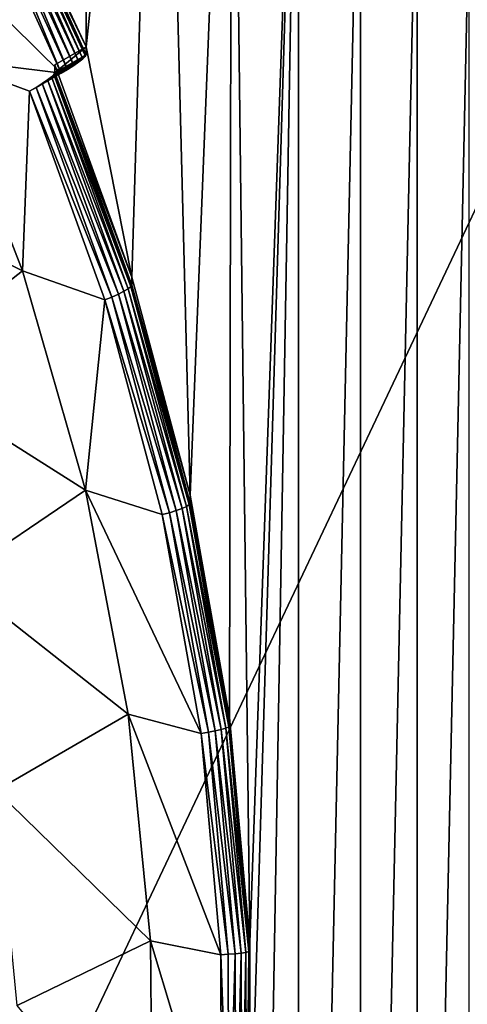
# Model space of a CAD drawing. Header units: metres. Extents: x -22 to 72, y -237 to 23.
# Tile 93 of 256: x 8.42 to 9.97, y -219.78 to -216.37. Entities that reach past the tile are written whole.
import ezdxf

# ---------------------------------------------------------------- set-up
doc = ezdxf.new("R2010")
doc.units = ezdxf.units.M
doc.layers.add('solid_509588_MEDIA_SW0001', color=7, linetype='CONTINUOUS')

msp = doc.modelspace()

# ---------------------------------------------------------------- linework, layer by layer
at = {"layer": 'solid_509588_MEDIA_SW0001'}
for points in [[(8.298153, -215.71666, 261.322815), (8.643001, -213.653183, 261.032806), (8.64965, -216.46727, 261.428284)], [(8.906501, -214.02211, 261.084656), (8.64965, -216.46727, 261.428284), (8.643001, -213.653183, 261.032806)], [(8.807254, -217.26532, 261.540466), (8.64965, -216.46727, 261.428284), (8.906501, -214.02211, 261.084656)], [(9.009645, -218.020874, 261.646637), (8.807254, -217.26532, 261.540466), (8.906501, -214.02211, 261.084656)], [(9.009645, -218.020874, 261.646637), (8.906501, -214.02211, 261.084656), (9.153952, -214.401794, 261.138)], [(9.146072, -218.790833, 261.754852), (9.009645, -218.020874, 261.646637), (9.153952, -214.401794, 261.138)], [(9.21553, -219.569519, 261.864288), (9.146072, -218.790833, 261.754852), (9.153952, -214.401794, 261.138)], [(9.21553, -219.569519, 261.864288), (9.153952, -214.401794, 261.138), (9.38481, -214.791367, 261.19278)], [(9.21751, -220.351196, 261.974152), (9.21553, -219.569519, 261.864288), (9.38481, -214.791367, 261.19278)], [(9.273857, -221.16246, 262.088165), (9.21751, -220.351196, 261.974152), (9.38481, -214.791367, 261.19278)], [(9.273857, -221.16246, 262.088165), (9.38481, -214.791367, 261.19278), (9.384815, -225.175049, 262.6521)], [(9.384815, -225.175049, 262.6521), (9.38481, -214.791367, 261.19278), (9.598998, -215.190735, 261.248901)], [(10.450228, -216.071869, 290.896393), (7.873083, -215.169647, 291.135925), (7.782307, -221.711823, 291.143921)], [(9.384815, -225.175049, 262.6521), (9.598998, -215.190735, 261.248901), (9.599003, -224.775681, 262.595978)], [(9.599003, -224.775681, 262.595978), (9.598998, -215.190735, 261.248901), (9.7957, -215.598358, 261.306183)], [(9.599003, -224.775681, 262.595978), (9.7957, -215.598358, 261.306183), (9.795705, -224.368057, 262.538696)], [(9.795705, -224.368057, 262.538696), (9.7957, -215.598358, 261.306183), (9.974835, -216.014099, 261.364624)], [(8.298153, -215.71666, 261.322815), (8.64965, -216.46727, 261.428284), (8.29814, -215.744461, 261.124756)], [(8.29814, -215.744461, 261.124756), (8.64965, -216.46727, 261.428284), (8.39591, -215.93634, 261.151703)], [(7.792077, -215.798035, 261.031311), (8.562254, -216.55899, 261.138245), (8.143331, -216.506729, 261.13089)], [(8.306115, -215.993835, 261.058807), (8.562254, -216.55899, 261.138245), (7.792077, -215.798035, 261.031311)], [(8.393659, -215.940536, 261.129822), (8.646696, -216.500381, 261.204956), (8.387018, -215.946701, 261.109344)], [(8.39591, -215.93634, 261.151703), (8.646696, -216.500381, 261.204956), (8.393659, -215.940536, 261.129822)], [(8.39591, -215.93634, 261.151703), (8.64965, -216.46727, 261.428284), (8.64965, -216.495102, 261.230255)], [(8.39591, -215.93634, 261.151703), (8.64965, -216.495102, 261.230255), (8.646696, -216.500381, 261.204956)], [(8.345076, -215.973557, 261.065979), (8.585002, -216.545502, 261.139832), (8.326096, -215.983795, 261.059937)], [(8.362102, -215.963638, 261.076599), (8.606107, -216.532043, 261.148071), (8.345076, -215.973557, 261.065979)], [(8.345076, -215.973557, 261.065979), (8.606107, -216.532043, 261.148071), (8.585002, -216.545502, 261.139832)], [(8.37632, -215.954529, 261.091309), (8.62421, -216.51947, 261.162445), (8.362102, -215.963638, 261.076599)], [(8.362102, -215.963638, 261.076599), (8.62421, -216.51947, 261.162445), (8.606107, -216.532043, 261.148071)], [(8.387018, -215.946701, 261.109344), (8.638045, -216.508667, 261.181854), (8.37632, -215.954529, 261.091309)], [(8.37632, -215.954529, 261.091309), (8.638045, -216.508667, 261.181854), (8.62421, -216.51947, 261.162445)], [(8.387018, -215.946701, 261.109344), (8.646696, -216.500381, 261.204956), (8.638045, -216.508667, 261.181854)], [(8.326096, -215.983795, 261.059937), (8.562254, -216.55899, 261.138245), (8.306115, -215.993835, 261.058807)], [(8.326096, -215.983795, 261.059937), (8.585002, -216.545502, 261.139832), (8.562254, -216.55899, 261.138245)], [(9.795705, -224.368057, 262.538696), (9.974835, -216.014099, 261.364624), (9.974839, -223.952332, 262.480255)], [(10.39983, -219.525101, 290.901611), (10.450228, -216.071869, 290.896393), (7.782307, -221.711823, 291.143921)], [(8.540402, -216.557556, 261.239014), (8.64965, -216.46727, 261.428284), (8.540402, -216.529724, 261.437073)], [(8.807254, -217.26532, 261.540466), (8.540402, -216.529724, 261.437073), (8.64965, -216.46727, 261.428284)], [(8.540402, -216.557556, 261.239014), (8.64965, -216.495102, 261.230255), (8.64965, -216.46727, 261.428284)], [(8.143331, -216.506729, 261.13089), (8.429011, -217.243713, 261.234467), (7.719631, -216.888824, 259.739807)], [(8.143331, -216.506729, 261.13089), (8.562254, -216.55899, 261.138245), (8.452985, -216.62146, 261.147034)], [(8.143331, -216.506729, 261.13089), (8.452985, -216.62146, 261.147034), (8.429011, -217.243713, 261.234467)], [(8.496638, -216.594635, 261.156738), (8.606107, -216.532043, 261.148071), (8.62421, -216.51947, 261.162445)], [(8.514771, -216.582062, 261.171021), (8.496638, -216.594635, 261.156738), (8.62421, -216.51947, 261.162445)], [(8.514771, -216.582062, 261.171021), (8.62421, -216.51947, 261.162445), (8.638045, -216.508667, 261.181854)], [(8.528682, -216.571228, 261.19043), (8.514771, -216.582062, 261.171021), (8.638045, -216.508667, 261.181854)], [(8.528682, -216.571228, 261.19043), (8.638045, -216.508667, 261.181854), (8.646696, -216.500381, 261.204956)], [(8.537424, -216.562866, 261.213623), (8.528682, -216.571228, 261.19043), (8.646696, -216.500381, 261.204956)], [(8.537424, -216.562866, 261.213623), (8.646696, -216.500381, 261.204956), (8.64965, -216.495102, 261.230255)], [(8.540402, -216.557556, 261.239014), (8.537424, -216.562866, 261.213623), (8.64965, -216.495102, 261.230255)], [(8.452985, -216.62146, 261.147034), (8.562254, -216.55899, 261.138245), (8.585002, -216.545502, 261.139832)], [(8.475526, -216.608109, 261.14856), (8.452985, -216.62146, 261.147034), (8.585002, -216.545502, 261.139832)], [(8.475526, -216.608109, 261.14856), (8.585002, -216.545502, 261.139832), (8.606107, -216.532043, 261.148071)], [(8.496638, -216.594635, 261.156738), (8.475526, -216.608109, 261.14856), (8.606107, -216.532043, 261.148071)], [(8.807254, -217.26532, 261.540466), (8.540402, -216.557556, 261.239014), (8.540402, -216.529724, 261.437073)], [(8.78007, -217.314224, 261.273926), (8.496638, -216.594635, 261.156738), (8.514771, -216.582062, 261.171021)], [(8.794834, -217.305283, 261.293579), (8.514771, -216.582062, 261.171021), (8.528682, -216.571228, 261.19043)], [(8.794834, -217.305283, 261.293579), (8.78007, -217.314224, 261.273926), (8.514771, -216.582062, 261.171021)], [(8.804112, -217.298111, 261.316956), (8.528682, -216.571228, 261.19043), (8.537424, -216.562866, 261.213623)], [(8.804112, -217.298111, 261.316956), (8.794834, -217.305283, 261.293579), (8.528682, -216.571228, 261.19043)], [(8.807273, -217.293213, 261.342407), (8.537424, -216.562866, 261.213623), (8.540402, -216.557556, 261.239014)], [(8.807273, -217.293213, 261.342407), (8.804112, -217.298111, 261.316956), (8.537424, -216.562866, 261.213623)], [(8.807254, -217.26532, 261.540466), (8.807273, -217.293213, 261.342407), (8.540402, -216.557556, 261.239014)], [(8.713964, -217.343506, 261.248505), (8.429011, -217.243713, 261.234467), (8.452985, -216.62146, 261.147034)], [(8.738425, -217.334915, 261.250702), (8.452985, -216.62146, 261.147034), (8.475526, -216.608109, 261.14856)], [(8.738425, -217.334915, 261.250702), (8.713964, -217.343506, 261.248505), (8.452985, -216.62146, 261.147034)], [(8.76083, -217.324341, 261.259308), (8.475526, -216.608109, 261.14856), (8.496638, -216.594635, 261.156738)], [(8.76083, -217.324341, 261.259308), (8.738425, -217.334915, 261.250702), (8.475526, -216.608109, 261.14856)], [(8.78007, -217.314224, 261.273926), (8.76083, -217.324341, 261.259308), (8.496638, -216.594635, 261.156738)], [(8.429011, -217.243713, 261.234467), (7.990463, -217.587494, 259.837982), (7.719631, -216.888824, 259.739807)], [(8.429011, -217.243713, 261.234467), (8.646824, -218.003067, 261.341187), (7.990463, -217.587494, 259.837982)], [(8.713964, -217.343506, 261.248505), (8.646824, -218.003067, 261.341187), (8.429011, -217.243713, 261.234467)], [(9.009645, -218.020874, 261.646637), (8.807273, -217.293213, 261.342407), (8.807254, -217.26532, 261.540466)], [(8.794834, -217.305283, 261.293579), (8.996693, -218.059158, 261.399536), (8.78007, -217.314224, 261.273926)], [(8.804112, -217.298111, 261.316956), (9.006365, -218.053238, 261.423096), (8.794834, -217.305283, 261.293579)], [(9.006365, -218.053238, 261.423096), (8.996693, -218.059158, 261.399536), (8.794834, -217.305283, 261.293579)], [(8.807273, -217.293213, 261.342407), (9.009659, -218.048752, 261.448608), (8.804112, -217.298111, 261.316956)], [(9.009659, -218.048752, 261.448608), (9.006365, -218.053238, 261.423096), (8.804112, -217.298111, 261.316956)], [(9.009645, -218.020874, 261.646637), (9.009659, -218.048752, 261.448608), (8.807273, -217.293213, 261.342407)], [(8.738425, -217.334915, 261.250702), (8.937899, -218.081253, 261.355591), (8.713964, -217.343506, 261.248505)], [(8.76083, -217.324341, 261.259308), (8.96125, -218.073669, 261.364594), (8.738425, -217.334915, 261.250702)], [(8.96125, -218.073669, 261.364594), (8.937899, -218.081253, 261.355591), (8.738425, -217.334915, 261.250702)], [(8.78007, -217.314224, 261.273926), (8.981304, -218.066132, 261.379608), (8.76083, -217.324341, 261.259308)], [(8.981304, -218.066132, 261.379608), (8.96125, -218.073669, 261.364594), (8.76083, -217.324341, 261.259308)], [(8.996693, -218.059158, 261.399536), (8.981304, -218.066132, 261.379608), (8.78007, -217.314224, 261.273926)], [(8.713964, -217.343506, 261.248505), (8.912651, -218.08696, 261.352997), (8.646824, -218.003067, 261.341187)], [(8.937899, -218.081253, 261.355591), (8.912651, -218.08696, 261.352997), (8.713964, -217.343506, 261.248505)], [(8.646824, -218.003067, 261.341187), (8.19696, -218.307404, 259.939148), (7.990463, -217.587494, 259.837982)], [(8.646824, -218.003067, 261.341187), (8.79503, -218.778717, 261.450195), (8.19696, -218.307404, 259.939148)], [(9.046924, -218.845505, 261.459595), (8.79503, -218.778717, 261.450195), (8.646824, -218.003067, 261.341187)], [(8.912651, -218.08696, 261.352997), (9.046924, -218.845505, 261.459595), (8.646824, -218.003067, 261.341187)], [(9.146072, -218.790833, 261.754852), (9.009659, -218.048752, 261.448608), (9.009645, -218.020874, 261.646637)], [(9.006365, -218.053238, 261.423096), (9.1427, -218.822708, 261.531219), (8.996693, -218.059158, 261.399536)], [(9.009659, -218.048752, 261.448608), (9.146079, -218.818665, 261.556793), (9.006365, -218.053238, 261.423096)], [(9.146079, -218.818665, 261.556793), (9.1427, -218.822708, 261.531219), (9.006365, -218.053238, 261.423096)], [(9.146072, -218.790833, 261.754852), (9.146079, -218.818665, 261.556793), (9.009659, -218.048752, 261.448608)], [(8.937899, -218.081253, 261.355591), (9.072495, -218.841705, 261.462463), (8.912651, -218.08696, 261.352997)], [(9.072495, -218.841705, 261.462463), (9.046924, -218.845505, 261.459595), (8.912651, -218.08696, 261.352997)], [(8.96125, -218.073669, 261.364594), (9.096439, -218.837189, 261.471924), (8.937899, -218.081253, 261.355591)], [(9.096439, -218.837189, 261.471924), (9.072495, -218.841705, 261.462463), (8.937899, -218.081253, 261.355591)], [(8.981304, -218.066132, 261.379608), (9.117003, -218.832306, 261.487274), (8.96125, -218.073669, 261.364594)], [(9.117003, -218.832306, 261.487274), (9.096439, -218.837189, 261.471924), (8.96125, -218.073669, 261.364594)], [(8.996693, -218.059158, 261.399536), (9.132783, -218.827362, 261.507507), (8.981304, -218.066132, 261.379608)], [(9.132783, -218.827362, 261.507507), (9.117003, -218.832306, 261.487274), (8.981304, -218.066132, 261.379608)], [(9.1427, -218.822708, 261.531219), (9.132783, -218.827362, 261.507507), (8.996693, -218.059158, 261.399536)], [(8.79503, -218.778717, 261.450195), (8.337461, -219.04274, 260.042511), (8.19696, -218.307404, 259.939148)], [(8.79503, -218.778717, 261.450195), (8.872431, -219.564423, 261.560638), (8.337461, -219.04274, 260.042511)], [(9.115484, -219.61264, 261.567413), (8.872431, -219.564423, 261.560638), (8.79503, -218.778717, 261.450195)], [(9.046924, -218.845505, 261.459595), (9.115484, -219.61264, 261.567413), (8.79503, -218.778717, 261.450195)], [(9.21553, -219.569519, 261.864288), (9.146079, -218.818665, 261.556793), (9.146072, -218.790833, 261.754852)], [(9.096439, -218.837189, 261.471924), (9.165413, -219.60936, 261.580444), (9.072495, -218.841705, 261.462463)], [(9.117003, -218.832306, 261.487274), (9.186176, -219.607147, 261.596161), (9.096439, -218.837189, 261.471924)], [(9.186176, -219.607147, 261.596161), (9.165413, -219.60936, 261.580444), (9.096439, -218.837189, 261.471924)], [(9.132783, -218.827362, 261.507507), (9.202109, -219.604263, 261.616699), (9.117003, -218.832306, 261.487274)], [(9.202109, -219.604263, 261.616699), (9.186176, -219.607147, 261.596161), (9.117003, -218.832306, 261.487274)], [(9.1427, -218.822708, 261.531219), (9.212123, -219.600906, 261.640594), (9.132783, -218.827362, 261.507507)], [(9.212123, -219.600906, 261.640594), (9.202109, -219.604263, 261.616699), (9.132783, -218.827362, 261.507507)], [(9.146079, -218.818665, 261.556793), (9.215533, -219.597305, 261.666229), (9.1427, -218.822708, 261.531219)], [(9.215533, -219.597305, 261.666229), (9.212123, -219.600906, 261.640594), (9.1427, -218.822708, 261.531219)], [(9.21553, -219.569519, 261.864288), (9.215533, -219.597305, 261.666229), (9.146079, -218.818665, 261.556793)], [(9.072495, -218.841705, 261.462463), (9.141236, -219.610733, 261.570557), (9.046924, -218.845505, 261.459595)], [(9.141236, -219.610733, 261.570557), (9.115484, -219.61264, 261.567413), (9.046924, -218.845505, 261.459595)], [(9.165413, -219.60936, 261.580444), (9.141236, -219.610733, 261.570557), (9.072495, -218.841705, 261.462463)], [(8.872431, -219.564423, 261.560638), (8.410832, -219.787582, 260.147186), (8.337461, -219.04274, 260.042511)], [(10.382134, -220.796402, 290.903442), (10.39983, -219.525101, 290.901611), (7.782307, -221.711823, 291.143921)], [(8.872431, -219.564423, 261.560638), (8.878399, -220.353867, 261.67157), (8.410832, -219.787582, 260.147186)], [(9.117879, -220.381683, 261.675476), (8.878399, -220.353867, 261.67157), (8.872431, -219.564423, 261.560638)], [(9.115484, -219.61264, 261.567413), (9.117879, -220.381683, 261.675476), (8.872431, -219.564423, 261.560638)], [(9.21751, -220.351196, 261.974152), (9.215533, -219.597305, 261.666229), (9.21553, -219.569519, 261.864288)], [(9.141236, -219.610733, 261.570557), (9.143626, -220.382767, 261.679047), (9.115484, -219.61264, 261.567413)], [(9.143626, -220.382767, 261.679047), (9.117879, -220.381683, 261.675476), (9.115484, -219.61264, 261.567413)], [(9.165413, -219.60936, 261.580444), (9.143626, -220.382767, 261.679047), (9.141236, -219.610733, 261.570557)], [(9.165413, -219.60936, 261.580444), (9.16767, -220.384521, 261.689362), (9.143626, -220.382767, 261.679047)], [(9.186176, -219.607147, 261.596161), (9.16767, -220.384521, 261.689362), (9.165413, -219.60936, 261.580444)], [(9.186176, -219.607147, 261.596161), (9.188319, -220.38501, 261.705505), (9.16767, -220.384521, 261.689362)], [(9.202109, -219.604263, 261.616699), (9.188319, -220.38501, 261.705505), (9.186176, -219.607147, 261.596161)], [(9.202109, -219.604263, 261.616699), (9.204165, -220.384201, 261.726318), (9.188319, -220.38501, 261.705505)], [(9.212123, -219.600906, 261.640594), (9.204165, -220.384201, 261.726318), (9.202109, -219.604263, 261.616699)], [(9.212123, -219.600906, 261.640594), (9.214123, -220.382141, 261.750397), (9.204165, -220.384201, 261.726318)], [(9.215533, -219.597305, 261.666229), (9.214123, -220.382141, 261.750397), (9.212123, -219.600906, 261.640594)], [(9.215533, -219.597305, 261.666229), (9.217515, -220.378983, 261.776093), (9.214123, -220.382141, 261.750397)], [(9.21751, -220.351196, 261.974152), (9.217515, -220.378983, 261.776093), (9.215533, -219.597305, 261.666229)]]:
    msp.add_3dface(points, dxfattribs=at)

doc.saveas('drawing.dxf')
